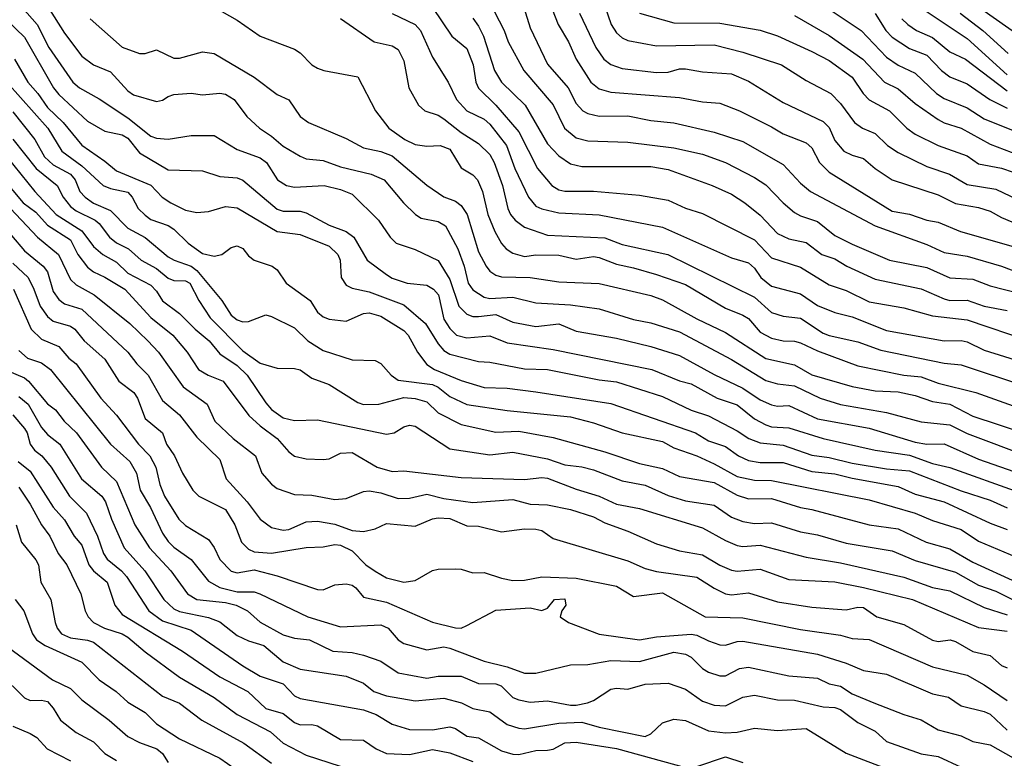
# Model space of a CAD drawing. Header units: metres. Extents: x -51132 to -49532, y -231222 to -229437.
# Tile 186 of 256: x -50679 to -50593, y -229682 to -229618. Entities that reach past the tile are written whole.
import ezdxf

# ---------------------------------------------------------------- set-up
doc = ezdxf.new("R2010")
doc.units = ezdxf.units.M
doc.layers.add('CONTOUR_INDEX', color=1, linetype='Continuous')
doc.layers.add('CONTOUR_INTER', color=3, linetype='Continuous')

msp = doc.modelspace()

# ---------------------------------------------------------------- linework, layer by layer
at = {"layer": 'CONTOUR_INDEX'}
for points, elevation in [([(-50662.08, -229616.753), (-50660.08, -229617.876), (-50658.08, -229619.271), (-50655.08, -229620.384), (-50654.58, -229620.702), (-50653.586, -229621.759), (-50653.08, -229622.058), (-50652.539, -229622.259), (-50649.58, -229622.809), (-50648.033, -229625.759), (-50646.866, -229627.259), (-50645.493, -229628.259), (-50644.58, -229628.688), (-50643.58, -229628.834), (-50642.402, -229628.759), (-50641.58, -229629.088), (-50640.58, -229630.702), (-50639.58, -229631.322), (-50639.161, -229631.759), (-50638.728, -229632.759), (-50638.27, -229634.759), (-50637.667, -229636.259), (-50637.08, -229637.287), (-50636.678, -229637.759), (-50636.08, -229638.144), (-50635.08, -229638.412), (-50634.08, -229638.289), (-50632.08, -229638.312), (-50630.58, -229638.662), (-50629.08, -229638.437), (-50628.58, -229638.514), (-50627.08, -229639.104), (-50625.58, -229639.408), (-50623.58, -229640.006), (-50621.08, -229640.871), (-50617.58, -229642.928), (-50616.08, -229643.523), (-50615.58, -229643.826), (-50614.58, -229645.018), (-50613.58, -229645.526), (-50612.58, -229645.776), (-50611.58, -229645.78), (-50611.08, -229645.931), (-50609.58, -229646.634), (-50606.08, -229647.949), (-50602.08, -229648.756), (-50600.58, -229648.905), (-50599.08, -229649.434), (-50595.812, -229650.259), (-50592.58, -229651.412)], 35), ([(-50638.16, -229616.259), (-50636.846, -229618.759), (-50636.491, -229619.759), (-50635.141, -229622.259), (-50632.58, -229625.226), (-50631.585, -229627.259), (-50630.58, -229628.094), (-50629.58, -229628.353), (-50626.08, -229628.496), (-50622.08, -229628.978), (-50619.58, -229629.535), (-50617.58, -229630.243), (-50615.08, -229631.542), (-50614.08, -229632.204), (-50612.58, -229633.769), (-50611.58, -229634.597), (-50611.08, -229634.89), (-50609.58, -229635.387), (-50608.08, -229636.588), (-50606.58, -229637.352), (-50603.311, -229638.759), (-50600.08, -229639.389), (-50598.08, -229640.294), (-50596.08, -229640.399), (-50594.58, -229640.974), (-50592.08, -229641.617)], 30), ([(-50600.58, -229616.809), (-50596.58, -229619.469), (-50593.08, -229622.62)], 20), ([(-50625.08, -229617.274), (-50622.08, -229618.09), (-50618.08, -229618.121), (-50614.58, -229618.731), (-50613.08, -229619.226), (-50610.08, -229620.606), (-50608.58, -229621.377), (-50606.58, -229622.829), (-50605.608, -229624.259), (-50605.08, -229624.808), (-50603.325, -229625.759), (-50601.803, -229627.259), (-50601.08, -229627.792), (-50599.08, -229628.783), (-50596.58, -229629.683), (-50595.58, -229630.359), (-50593.58, -229630.734), (-50592.58, -229631.092)], 25), ([(-50679.453, -229621.259), (-50678.282, -229623.259), (-50677.401, -229624.259), (-50676.58, -229625.479), (-50675.213, -229626.759), (-50673.58, -229628.734), (-50671.58, -229630.124), (-50670.58, -229630.986), (-50667.58, -229632.22), (-50666.605, -229633.259), (-50665.846, -229633.759), (-50664.58, -229634.394), (-50663.58, -229634.594), (-50662.58, -229634.526), (-50661.08, -229634.089), (-50660.08, -229634.198), (-50656.59, -229636.259), (-50654.58, -229636.504), (-50652.08, -229637.539), (-50651.32, -229638.259), (-50651.123, -229638.759), (-50651.034, -229640.259), (-50650.58, -229640.911), (-50650.08, -229641.188), (-50648.58, -229641.506), (-50645.58, -229642.631), (-50643.68, -229644.259), (-50642.58, -229646.019), (-50642.08, -229646.588), (-50641.58, -229646.921), (-50639.08, -229647.569), (-50638.08, -229647.61), (-50635.08, -229648.183), (-50633.08, -229648.263), (-50628.58, -229649.152), (-50627.08, -229649.316), (-50623.08, -229650.598), (-50620.58, -229651.784), (-50619.08, -229652.283), (-50616.58, -229653.578), (-50615.569, -229654.259), (-50614.58, -229654.64), (-50612.58, -229654.84), (-50610.08, -229655.703), (-50608.58, -229655.905), (-50606.58, -229656.388), (-50603.58, -229656.888), (-50601.58, -229657.06), (-50597.08, -229658.804), (-50594.58, -229659.626), (-50593.08, -229660.29)], 40), ([(-50683.08, -229628.564), (-50678.687, -229633.759), (-50677.58, -229634.573), (-50676.58, -229635.705), (-50674.58, -229636.991), (-50673.926, -229638.259), (-50673.08, -229639.351), (-50672.58, -229639.765), (-50671.58, -229640.217), (-50669.837, -229641.259), (-50667.58, -229643.722), (-50665.673, -229645.259), (-50664.415, -229646.759), (-50663.431, -229648.259), (-50662.609, -229648.759), (-50661.301, -229649.259), (-50659.054, -229652.259), (-50658.08, -229653.15), (-50656.58, -229654.244), (-50655.58, -229655.424), (-50655.08, -229655.792), (-50654.08, -229656.017), (-50652.58, -229656.094), (-50652.08, -229656.022), (-50651.08, -229655.522), (-50650.08, -229655.469), (-50647.904, -229656.759), (-50646.58, -229657.135), (-50645.58, -229657.058), (-50640.58, -229657.641), (-50635.08, -229657.836), (-50633.58, -229657.642), (-50633.08, -229657.699), (-50630.58, -229658.672), (-50628.58, -229659.279), (-50627.08, -229659.969), (-50625.08, -229660.347), (-50619.58, -229662.014), (-50617.58, -229663.129), (-50616.58, -229663.55), (-50616.08, -229663.652), (-50614.58, -229663.527), (-50610.58, -229664.575), (-50607.58, -229665.071), (-50602.08, -229666.323), (-50599.58, -229667.205), (-50598.08, -229667.492), (-50595.08, -229668.95), (-50593.08, -229669.595)], 45), ([(-50679.08, -229646.604), (-50678.318, -229647.259), (-50677.08, -229647.662), (-50676.316, -229648.259), (-50671.097, -229654.759), (-50669.414, -229656.259), (-50668.834, -229657.259), (-50668.52, -229658.759), (-50667.602, -229660.259), (-50666.58, -229662.494), (-50666.08, -229663.223), (-50665.58, -229663.721), (-50664.08, -229664.777), (-50662.58, -229666.666), (-50661.58, -229667.215), (-50660.08, -229667.583), (-50658.58, -229667.604), (-50658.1, -229667.759), (-50653.939, -229669.759), (-50651.08, -229670.629), (-50647.58, -229670.465), (-50646.937, -229670.759), (-50646.08, -229671.779), (-50645.58, -229672.091), (-50643.58, -229672.644), (-50642.08, -229672.385), (-50641.58, -229672.505), (-50638.58, -229673.618), (-50636.58, -229674.112), (-50635.08, -229674.669), (-50634.08, -229674.658), (-50631.08, -229673.956), (-50629.58, -229673.906), (-50627.58, -229673.56), (-50625.08, -229673.638), (-50622.08, -229672.846), (-50621.08, -229673.003), (-50620.58, -229673.279), (-50619.58, -229674.256), (-50619.08, -229674.575), (-50618.08, -229674.898), (-50617.58, -229674.898), (-50616.379, -229674.259), (-50615.58, -229674.139), (-50612.08, -229674.894), (-50609.58, -229675.109), (-50608.58, -229675.605), (-50607.58, -229675.809), (-50606.58, -229676.451), (-50604.685, -229677.259), (-50602.08, -229678.273), (-50600.58, -229678.72), (-50599.08, -229679.609), (-50597.08, -229680.115), (-50596.08, -229680.621), (-50594.58, -229680.898), (-50592.58, -229682.024)], 50), ([(-50679.08, -229658.482), (-50678.08, -229659.976), (-50677.096, -229661.759), (-50676.359, -229662.759), (-50675.632, -229664.259), (-50674.894, -229665.259), (-50673.683, -229667.759), (-50673.302, -229669.259), (-50673.039, -229669.759), (-50672.569, -229670.259), (-50671.609, -229670.759), (-50670.08, -229671.253), (-50669.58, -229671.543), (-50668.08, -229672.824), (-50665.08, -229675.014), (-50662.08, -229676.794), (-50660.067, -229678.259), (-50657.16, -229679.759), (-50656.069, -229680.759), (-50654.08, -229681.797), (-50648.08, -229683.74)], 55), ([(-50679.58, -229679.288), (-50678.08, -229679.905), (-50677.51, -229680.259), (-50676.608, -229681.259), (-50674.58, -229682.302)], 60)]:
    msp.add_lwpolyline(points, dxfattribs=dict(at, elevation=elevation))
at = {"layer": 'CONTOUR_INTER'}
for points, elevation in [([(-50628.736, -229614.759), (-50627.542, -229618.259), (-50627.08, -229618.958), (-50626.58, -229619.394), (-50626.08, -229619.631), (-50623.58, -229620.106), (-50618.58, -229620.024), (-50616.08, -229620.666), (-50612.732, -229621.759), (-50610.58, -229623.127), (-50608.434, -229624.259), (-50607.58, -229625.126), (-50606.382, -229626.759), (-50605.677, -229627.259), (-50604.58, -229627.737), (-50603.496, -229628.759), (-50602.58, -229629.376), (-50600.08, -229630.606), (-50598.091, -229631.259), (-50596.58, -229632.166), (-50594.08, -229632.572), (-50591.58, -229633.763)], 26), ([(-50677.08, -229615.799), (-50675.08, -229619.011), (-50673.58, -229621.013), (-50672.564, -229621.759), (-50671.08, -229622.353), (-50669.58, -229624.007), (-50669.08, -229624.367), (-50667.08, -229624.942), (-50666.58, -229624.833), (-50666.08, -229624.497), (-50665.58, -229624.339), (-50664.08, -229624.232), (-50663.08, -229624.353), (-50661.58, -229624.229), (-50661.08, -229624.319), (-50660.327, -229624.759), (-50659.224, -229626.259), (-50658.122, -229627.259), (-50657.08, -229627.953), (-50656.08, -229628.831), (-50654.58, -229629.689), (-50654.08, -229629.924), (-50652.58, -229630.075), (-50651.08, -229630.613), (-50648.421, -229631.259), (-50647.272, -229631.759), (-50645.592, -229633.759), (-50644.55, -229634.759), (-50644.08, -229635.095), (-50642.58, -229635.368), (-50641.94, -229635.759), (-50640.869, -229637.759), (-50640.314, -229639.259), (-50639.964, -229640.759), (-50639.58, -229641.328), (-50638.58, -229641.968), (-50638.08, -229642.074), (-50636.08, -229641.965), (-50634.08, -229642.47), (-50631.08, -229642.642), (-50628.58, -229642.974), (-50625.58, -229643.913), (-50624.08, -229644.188), (-50621.58, -229644.977), (-50617.08, -229647.385), (-50614.08, -229649.215), (-50613.08, -229649.488), (-50611.58, -229649.667), (-50609.359, -229650.759), (-50607.58, -229651.305), (-50603.58, -229651.995), (-50600.58, -229652.793), (-50598.08, -229653.076), (-50596.58, -229653.809), (-50591.08, -229655.874)], 37), ([(-50678.762, -229616.759), (-50677.476, -229618.259), (-50676.46, -229620.259), (-50674.368, -229623.259), (-50673.793, -229623.759), (-50672.08, -229624.713), (-50669.58, -229626.377), (-50667.58, -229627.962), (-50667.08, -229628.147), (-50666.08, -229628.232), (-50664.08, -229627.891), (-50662.08, -229627.903), (-50660.08, -229629.123), (-50658.08, -229629.852), (-50657.528, -229630.259), (-50656.555, -229631.759), (-50655.772, -229632.259), (-50655.08, -229632.403), (-50652.49, -229632.259), (-50651.08, -229632.59), (-50650.08, -229633.014), (-50647.791, -229635.259), (-50646.751, -229636.759), (-50646.249, -229637.259), (-50644.58, -229637.814), (-50642.58, -229638.768), (-50641.58, -229640.425), (-50640.785, -229642.759), (-50640.08, -229643.451), (-50639.58, -229643.647), (-50639.08, -229643.648), (-50637.58, -229643.458), (-50636.08, -229644.125), (-50634.08, -229644.52), (-50632.08, -229644.295), (-50630.58, -229644.908), (-50627.08, -229645.531), (-50624.08, -229646.248), (-50621.58, -229647.037), (-50618.58, -229648.695), (-50616.08, -229649.885), (-50614.58, -229650.895), (-50613.58, -229651.339), (-50613.08, -229651.44), (-50612.08, -229651.396), (-50609.58, -229652.54), (-50605.08, -229653.371), (-50601.08, -229654.577), (-50600.08, -229654.749), (-50598.58, -229654.707), (-50595.58, -229656.068), (-50590.58, -229657.792)], 38), ([(-50643.093, -229616.759), (-50641.397, -229619.259), (-50640.08, -229620.331), (-50639.556, -229621.759), (-50639.298, -229623.259), (-50639.08, -229623.775), (-50637.58, -229625.254), (-50635.58, -229627.577), (-50633.951, -229630.759), (-50632.696, -229632.259), (-50632.08, -229632.642), (-50631.58, -229632.756), (-50629.08, -229632.748), (-50625.08, -229633.093), (-50622.58, -229633.52), (-50621.08, -229634.235), (-50619.58, -229634.674), (-50615.08, -229636.97), (-50613.58, -229638.537), (-50611.08, -229639.361), (-50608.58, -229640.889), (-50607.08, -229641.397), (-50605.08, -229642.37), (-50602.08, -229642.903), (-50599.58, -229643.574), (-50596.58, -229643.925), (-50591.08, -229645.777)], 32), ([(-50635.124, -229616.759), (-50634.58, -229618.542), (-50633.08, -229621.696), (-50631.266, -229623.759), (-50630.58, -229625.125), (-50629.995, -229625.759), (-50629.58, -229625.983), (-50628.58, -229626.226), (-50626.08, -229626.186), (-50624.08, -229626.592), (-50622.08, -229626.789), (-50618.58, -229627.609), (-50616.08, -229628.427), (-50612.58, -229630.412), (-50611.08, -229632.041), (-50610.186, -229632.759), (-50604.58, -229635.766), (-50600.08, -229637.388), (-50598.58, -229638.084), (-50596.58, -229638.393), (-50593.58, -229639.256), (-50590.58, -229640.404)], 29), ([(-50632.939, -229616.259), (-50632.151, -229618.259), (-50631.239, -229619.759), (-50630.594, -229621.259), (-50629.31, -229623.259), (-50628.58, -229623.851), (-50627.58, -229624.141), (-50621.58, -229624.607), (-50619.58, -229624.982), (-50618.08, -229625.086), (-50616.386, -229625.759), (-50613.58, -229627.134), (-50612.58, -229627.761), (-50610.58, -229628.527), (-50610.08, -229628.963), (-50609.408, -229630.259), (-50608.58, -229631.099), (-50603.08, -229634.469), (-50601.58, -229634.752), (-50600.08, -229635.256), (-50599.08, -229635.449), (-50597.158, -229636.259), (-50592.58, -229637.566)], 28), ([(-50651.08, -229617.725), (-50648.149, -229619.759), (-50646.58, -229620.1), (-50646.08, -229620.435), (-50645.58, -229621.399), (-50645.125, -229623.759), (-50644.292, -229625.259), (-50643.74, -229625.759), (-50642.58, -229626.143), (-50642.08, -229626.449), (-50640.58, -229627.638), (-50639.08, -229628.589), (-50638.08, -229629.568), (-50637.71, -229630.259), (-50636.98, -229632.259), (-50636.536, -229634.259), (-50636.302, -229634.759), (-50635.878, -229635.259), (-50635.08, -229635.879), (-50633.08, -229636.569), (-50628.08, -229636.807), (-50626.58, -229637.382), (-50622.62, -229638.259), (-50615.08, -229641.968), (-50613.58, -229643.299), (-50612.58, -229643.607), (-50611.08, -229643.791), (-50609.08, -229645.098), (-50608.58, -229645.294), (-50606.08, -229645.845), (-50604.08, -229646.583), (-50598.58, -229647.693), (-50597.08, -229647.839), (-50591.58, -229649.687)], 34), ([(-50646.58, -229617.295), (-50644.58, -229618.237), (-50644.124, -229618.759), (-50643.08, -229621.08), (-50641.71, -229623.259), (-50640.992, -229624.759), (-50640.08, -229625.763), (-50638.58, -229626.477), (-50638.08, -229626.927), (-50636.654, -229628.759), (-50635.915, -229630.759), (-50634.733, -229633.259), (-50634.08, -229634.036), (-50633.58, -229634.293), (-50632.08, -229634.642), (-50628.58, -229634.8), (-50623.08, -229635.875), (-50617.08, -229638.539), (-50615.58, -229638.966), (-50615.08, -229639.445), (-50614.526, -229640.259), (-50613.58, -229641.002), (-50611.08, -229641.682), (-50609.58, -229642.684), (-50608.08, -229643.285), (-50606.58, -229643.674), (-50603.58, -229644.864), (-50598.58, -229645.751), (-50597.08, -229645.744), (-50596.58, -229645.856), (-50595.08, -229646.563), (-50591.08, -229647.822)], 33), ([(-50639.58, -229617.688), (-50639.08, -229618.387), (-50638.642, -229619.259), (-50637.696, -229622.259), (-50637.075, -229623.259), (-50635.013, -229625.259), (-50633.08, -229628.613), (-50632.08, -229629.664), (-50631.08, -229630.354), (-50630.08, -229630.6), (-50624.08, -229630.602), (-50622.58, -229630.853), (-50618.762, -229632.259), (-50617.08, -229633.018), (-50615.899, -229633.759), (-50614.58, -229634.829), (-50613.08, -229636.417), (-50612.08, -229636.879), (-50610.58, -229637.214), (-50609.2, -229638.259), (-50608.08, -229638.637), (-50607.04, -229639.259), (-50604.58, -229640.398), (-50600.58, -229641.246), (-50598.58, -229642.123), (-50598.08, -229642.24), (-50596.58, -229642.226), (-50595.08, -229642.742), (-50593.08, -229643.129)], 31), ([(-50630.294, -229617.259), (-50628.869, -229620.259), (-50628.165, -229621.259), (-50627.58, -229621.738), (-50626.58, -229622.082), (-50623.58, -229622.436), (-50622.58, -229622.39), (-50621.58, -229622.098), (-50621.08, -229622.103), (-50619.58, -229622.361), (-50617.08, -229622.542), (-50615.58, -229623.179), (-50612.58, -229625.034), (-50609.08, -229626.697), (-50608.58, -229627.211), (-50608.08, -229628.338), (-50607.288, -229629.259), (-50606.58, -229629.615), (-50605.58, -229629.894), (-50604.58, -229630.781), (-50603.08, -229631.754), (-50599.08, -229633.075), (-50597.58, -229633.815), (-50595.58, -229634.168), (-50594.58, -229634.491), (-50593.58, -229635.03), (-50589.58, -229636.713)], 27), ([(-50611.58, -229617.479), (-50608.58, -229619.191), (-50605.652, -229621.259), (-50603.748, -229623.259), (-50602.58, -229623.829), (-50601.08, -229625.11), (-50599.08, -229626.523), (-50598.58, -229626.797), (-50597.08, -229627.259), (-50594.58, -229628.664), (-50589.08, -229630.755)], 24), ([(-50608.58, -229616.928), (-50605.797, -229618.759), (-50603.58, -229621.075), (-50602.58, -229621.782), (-50601.08, -229622.477), (-50599.226, -229624.259), (-50598.58, -229624.674), (-50596.58, -229625.503), (-50595.08, -229626.455), (-50592.58, -229627.456)], 23), ([(-50604.58, -229617.304), (-50603.637, -229618.759), (-50603.08, -229619.34), (-50601.58, -229620.33), (-50600.08, -229620.918), (-50598.795, -229622.259), (-50598.08, -229622.795), (-50596.58, -229623.405), (-50594.583, -229624.759), (-50593.08, -229625.523)], 22), ([(-50597.185, -229617.259), (-50595.215, -229618.759), (-50593.013, -229620.759)], 19), ([(-50595.08, -229617.064), (-50591.08, -229619.88)], 18), ([(-50680.08, -229617.902), (-50678.58, -229619.339), (-50676.038, -229623.759), (-50675.58, -229624.343), (-50673.08, -229626.647), (-50671.58, -229627.519), (-50670.08, -229627.847), (-50669.58, -229628.122), (-50668.58, -229629.407), (-50666.08, -229630.887), (-50663.08, -229630.974), (-50661.58, -229631.48), (-50660.08, -229631.598), (-50659.58, -229631.777), (-50656.58, -229634.305), (-50656.08, -229634.472), (-50654.58, -229634.489), (-50654.08, -229634.642), (-50652.08, -229635.703), (-50650.58, -229636.263), (-50649.937, -229636.759), (-50648.767, -229638.759), (-50647.08, -229639.996), (-50646.58, -229640.304), (-50645.27, -229640.759), (-50643.58, -229640.934), (-50642.989, -229641.259), (-50642.569, -229641.759), (-50642.08, -229643.88), (-50641.58, -229644.702), (-50640.999, -229645.259), (-50640.08, -229645.487), (-50638.08, -229645.341), (-50636.58, -229645.945), (-50632.58, -229646.512), (-50623.995, -229648.259), (-50621.58, -229649.233), (-50620.58, -229649.507), (-50618.307, -229650.759), (-50616.58, -229651.342), (-50615.08, -229652.548), (-50614.08, -229653.068), (-50613.58, -229653.231), (-50612.08, -229653.336), (-50609.08, -229654.254), (-50604.58, -229655.262), (-50601.58, -229655.71), (-50599.58, -229656.435), (-50598.08, -229656.781), (-50592.08, -229658.926)], 39), ([(-50672.859, -229617.759), (-50670.08, -229620.205), (-50668.58, -229620.757), (-50668.08, -229620.784), (-50667.08, -229620.463), (-50665.58, -229621.169), (-50665.08, -229621.183), (-50663.08, -229620.63), (-50662.08, -229620.772), (-50658.58, -229622.816), (-50656.58, -229624.331), (-50655.58, -229624.79), (-50654.583, -229626.259), (-50653.881, -229626.759), (-50650.58, -229628.164), (-50649.08, -229628.986), (-50647.58, -229629.29), (-50646.58, -229629.663), (-50643.58, -229632.234), (-50642.08, -229633.239), (-50641.08, -229633.608), (-50640.58, -229633.987), (-50640.071, -229634.759), (-50639.08, -229638.031), (-50638.425, -229639.259), (-50638.08, -229639.692), (-50637.58, -229640.047), (-50637.08, -229640.181), (-50634.58, -229640.258), (-50632.08, -229640.639), (-50628.58, -229640.783), (-50624.08, -229641.807), (-50623.08, -229642.185), (-50620.08, -229643.851), (-50617.58, -229645.027), (-50614.08, -229647.301), (-50611.58, -229647.841), (-50610.08, -229648.713), (-50606.58, -229649.74), (-50604.58, -229650.104), (-50602.58, -229650.2), (-50601.08, -229650.515), (-50599.58, -229651.037), (-50598.08, -229651.263), (-50596.08, -229652.312), (-50591.58, -229653.801)], 36), ([(-50602.242, -229617.759), (-50601.723, -229618.259), (-50600.969, -229618.759), (-50599.58, -229619.38), (-50598.08, -229620.615), (-50596.706, -229621.259), (-50593.08, -229624.007)], 21), ([(-50680.116, -229623.259), (-50676.546, -229627.259), (-50675.321, -229629.259), (-50673.58, -229630.531), (-50671.734, -229632.259), (-50671.08, -229632.52), (-50669.58, -229632.842), (-50669.198, -229633.259), (-50668.679, -229634.259), (-50668.08, -229634.842), (-50667.58, -229635.208), (-50666.08, -229635.736), (-50665.58, -229636.055), (-50664.333, -229637.259), (-50663.08, -229638.169), (-50662.08, -229638.4), (-50661.407, -229638.259), (-50660.58, -229637.652), (-50660.08, -229637.509), (-50659.58, -229637.733), (-50659.08, -229638.373), (-50658.58, -229638.756), (-50657.035, -229639.259), (-50656.58, -229639.6), (-50655.812, -229640.759), (-50653.716, -229642.259), (-50653.074, -229643.259), (-50652.58, -229643.667), (-50652.08, -229643.874), (-50650.58, -229644.058), (-50649.08, -229643.387), (-50648.58, -229643.317), (-50647.58, -229643.607), (-50645.58, -229644.861), (-50645.208, -229645.259), (-50644.38, -229646.759), (-50643.58, -229647.814), (-50642.917, -229648.259), (-50640.58, -229649.203), (-50638.58, -229649.808), (-50636.58, -229649.889), (-50634.08, -229650.198), (-50627.58, -229651.198), (-50620.197, -229653.759), (-50619.08, -229654.453), (-50617.58, -229654.956), (-50616.457, -229655.759), (-50615.58, -229656.163), (-50614.58, -229656.331), (-50612.58, -229656.351), (-50610.08, -229657.129), (-50608.08, -229657.322), (-50606.58, -229657.715), (-50602.58, -229658.433), (-50601.08, -229659.091), (-50598.58, -229659.763), (-50594.58, -229661.617), (-50593.08, -229662.166)], 41), ([(-50679.58, -229625.845), (-50677.671, -229628.259), (-50676.831, -229629.759), (-50676.08, -229630.445), (-50674.571, -229631.259), (-50674.179, -229631.759), (-50673.755, -229632.759), (-50673.281, -229633.259), (-50672.58, -229633.787), (-50671.08, -229634.435), (-50669.58, -229635.948), (-50668.08, -229636.766), (-50666.08, -229638.458), (-50665.555, -229638.759), (-50664.08, -229639.262), (-50663.58, -229639.642), (-50661.414, -229642.259), (-50660.58, -229643.524), (-50660.08, -229643.945), (-50659.58, -229644.111), (-50659.08, -229644.079), (-50657.58, -229643.499), (-50657.08, -229643.649), (-50655.08, -229644.642), (-50653.93, -229645.759), (-50652.58, -229646.601), (-50650.08, -229647.4), (-50648.08, -229647.47), (-50647.58, -229647.746), (-50646.677, -229648.759), (-50646.08, -229649.187), (-50643.08, -229649.562), (-50642.58, -229649.782), (-50641.58, -229650.604), (-50640.08, -229651.286), (-50636.58, -229651.817), (-50631.08, -229652.377), (-50629.08, -229652.88), (-50626.58, -229653.774), (-50623.08, -229654.527), (-50622.08, -229655.08), (-50620.08, -229655.767), (-50618.58, -229656.454), (-50616.58, -229657.571), (-50615.08, -229657.875), (-50613.58, -229657.912), (-50605.08, -229659.577), (-50601.08, -229660.746), (-50599.58, -229661.399), (-50597.08, -229662.157), (-50595.58, -229663.187), (-50590.08, -229665.499)], 42), ([(-50681.353, -229628.259), (-50677.686, -229632.759), (-50675.805, -229634.759), (-50673.58, -229636.193), (-50672.58, -229637.544), (-50671.758, -229638.259), (-50670.58, -229638.908), (-50669.58, -229639.862), (-50667.58, -229640.919), (-50667.08, -229641.451), (-50666.58, -229642.283), (-50665.08, -229643.383), (-50663.725, -229644.759), (-50662.499, -229645.759), (-50661.58, -229646.884), (-50660.08, -229647.917), (-50659.191, -229648.759), (-50657.58, -229651.161), (-50657.08, -229651.746), (-50656.08, -229652.448), (-50655.08, -229652.682), (-50653.08, -229652.619), (-50647.08, -229653.873), (-50646.415, -229653.759), (-50645.58, -229653.249), (-50645.08, -229653.111), (-50644.58, -229653.186), (-50641.58, -229655.155), (-50638.08, -229655.68), (-50636.08, -229655.458), (-50633.08, -229656.013), (-50631.58, -229656.535), (-50630.08, -229656.726), (-50629.08, -229656.992), (-50626.58, -229657.943), (-50624.58, -229658.328), (-50622.58, -229659.227), (-50621.08, -229659.676), (-50618.58, -229660.068), (-50617.08, -229661.088), (-50616.08, -229661.485), (-50615.08, -229661.641), (-50613.58, -229661.59), (-50611.08, -229662.385), (-50609.58, -229662.633), (-50607.08, -229663.353), (-50603.08, -229664.014), (-50601.08, -229664.87), (-50597.58, -229665.873), (-50595.58, -229666.999), (-50594.08, -229667.535), (-50592.58, -229668.283)], 44), ([(-50679.58, -229628.208), (-50677.551, -229630.759), (-50675.721, -229632.259), (-50675.219, -229633.259), (-50674.58, -229634.083), (-50674.08, -229634.468), (-50672.439, -229635.259), (-50672.08, -229635.554), (-50671.169, -229636.759), (-50670.58, -229637.245), (-50669.512, -229637.759), (-50668.42, -229638.759), (-50667.08, -229639.462), (-50666.08, -229640.325), (-50665.58, -229640.504), (-50664.58, -229640.529), (-50664.185, -229640.759), (-50663.414, -229642.259), (-50662.427, -229643.759), (-50659.58, -229646.617), (-50658.08, -229647.693), (-50656.58, -229648.139), (-50655.08, -229648.165), (-50654.58, -229648.288), (-50653.58, -229649.002), (-50652.08, -229649.555), (-50649.58, -229651.134), (-50649.08, -229651.298), (-50647.752, -229651.259), (-50645.58, -229650.689), (-50644.58, -229650.776), (-50643.58, -229651.079), (-50642.58, -229652.031), (-50640.58, -229653.041), (-50637.58, -229653.701), (-50635.58, -229653.632), (-50632.58, -229654.177), (-50628.08, -229655.407), (-50625.08, -229656.434), (-50623.08, -229656.857), (-50621.58, -229657.563), (-50618.58, -229658.078), (-50616.58, -229659.195), (-50615.58, -229659.515), (-50613.58, -229659.471), (-50611.08, -229660.259), (-50610.08, -229660.424), (-50605.08, -229661.769), (-50602.58, -229662.124), (-50600.126, -229663.259), (-50598.08, -229663.84), (-50596.08, -229665.009), (-50592.29, -229666.759)], 43), ([(-50680.24, -229633.759), (-50677.454, -229636.759), (-50675.624, -229638.259), (-50674.58, -229640.436), (-50674.08, -229640.904), (-50672.502, -229641.759), (-50669.416, -229644.259), (-50667.836, -229645.759), (-50666.906, -229646.759), (-50664.779, -229649.759), (-50662.669, -229651.259), (-50662.024, -229652.759), (-50660.409, -229654.259), (-50658.487, -229655.759), (-50657.92, -229657.259), (-50657.08, -229658.223), (-50656.58, -229658.602), (-50655.08, -229659.141), (-50653.58, -229659.172), (-50651.58, -229659.567), (-50650.58, -229659.481), (-50649.08, -229658.856), (-50648.58, -229658.819), (-50647.58, -229658.995), (-50646.08, -229659.486), (-50645.08, -229659.445), (-50643.58, -229659.112), (-50642.08, -229659.479), (-50639.58, -229659.819), (-50636.08, -229659.558), (-50634.58, -229659.961), (-50633.08, -229660.019), (-50631.08, -229660.436), (-50629.08, -229661.062), (-50628.08, -229661.601), (-50626.08, -229662.321), (-50623.58, -229663.431), (-50621.58, -229664.041), (-50619.58, -229664.372), (-50618.08, -229665.286), (-50617.08, -229665.722), (-50616.58, -229665.807), (-50614.58, -229665.628), (-50612.08, -229666.506), (-50608.08, -229666.728), (-50605.58, -229667.216), (-50601.315, -229668.259), (-50595.58, -229670.698), (-50593.08, -229671.008)], 46), ([(-50680.854, -229635.259), (-50678.58, -229637.922), (-50676.946, -229639.259), (-50676.58, -229639.772), (-50676.08, -229641.473), (-50675.58, -229642.174), (-50675.08, -229642.538), (-50673.58, -229643.007), (-50669.58, -229646.749), (-50668.802, -229647.759), (-50667.818, -229648.759), (-50666.58, -229650.96), (-50665.08, -229652.21), (-50663.58, -229654.131), (-50661.58, -229656.078), (-50661.016, -229657.759), (-50659.201, -229659.759), (-50658.08, -229661.281), (-50657.08, -229662.011), (-50656.08, -229662.227), (-50655.58, -229662.157), (-50654.08, -229661.514), (-50653.08, -229661.44), (-50651.58, -229661.701), (-50650.08, -229662.259), (-50649.08, -229662.339), (-50648.08, -229662.108), (-50647.08, -229661.635), (-50644.58, -229661.884), (-50643.08, -229661.24), (-50642.58, -229661.149), (-50641.58, -229661.209), (-50640.08, -229661.852), (-50639.08, -229661.882), (-50637.08, -229662.382), (-50635.08, -229662.11), (-50634.08, -229662.148), (-50633.58, -229662.266), (-50632.58, -229662.961), (-50626.08, -229664.899), (-50624.58, -229665.555), (-50623.58, -229665.818), (-50620.08, -229666.318), (-50618.58, -229667.288), (-50617.58, -229667.775), (-50617.08, -229667.85), (-50615.58, -229667.677), (-50613.08, -229668.458), (-50610.08, -229668.93), (-50607.08, -229669.155), (-50606.08, -229668.933), (-50605.58, -229668.95), (-50604.414, -229669.759), (-50602.08, -229670.42), (-50599.58, -229671.801), (-50599.08, -229671.907), (-50598.049, -229671.759), (-50597.58, -229671.904), (-50596.08, -229672.779), (-50594.58, -229673.132), (-50593.58, -229673.988), (-50593.08, -229674.214)], 47), ([(-50679.58, -229638.998), (-50678.256, -229640.259), (-50677.749, -229641.259), (-50677.213, -229642.759), (-50676.58, -229643.641), (-50676.08, -229644.037), (-50674.58, -229644.478), (-50674.201, -229644.759), (-50673.385, -229645.759), (-50671.58, -229647.356), (-50670.357, -229649.259), (-50669.058, -229650.259), (-50668.744, -229650.759), (-50668.08, -229652.517), (-50666.565, -229653.759), (-50666.219, -229654.759), (-50665.535, -229655.759), (-50664.829, -229657.259), (-50663.915, -229658.759), (-50663.42, -229659.259), (-50661.08, -229660.429), (-50660.262, -229661.759), (-50659.681, -229663.259), (-50659.08, -229663.878), (-50658.58, -229664.12), (-50657.08, -229664.227), (-50654.08, -229663.749), (-50652.58, -229663.684), (-50651.58, -229663.48), (-50651.08, -229663.527), (-50650.08, -229664.015), (-50648.885, -229665.259), (-50648.08, -229665.794), (-50647.08, -229666.364), (-50645.58, -229666.762), (-50644.58, -229666.614), (-50643.08, -229665.729), (-50642.58, -229665.607), (-50641.08, -229665.587), (-50640.58, -229665.613), (-50639.58, -229665.931), (-50638.58, -229665.905), (-50637.08, -229666.411), (-50636.08, -229666.608), (-50635.08, -229666.567), (-50633.58, -229666.292), (-50630.58, -229666.399), (-50627.08, -229667.107), (-50625.58, -229667.986), (-50623.08, -229667.684), (-50619.356, -229669.759), (-50616.08, -229669.84), (-50611.08, -229670.874), (-50607.58, -229671.349), (-50606.58, -229671.64), (-50605.08, -229671.745), (-50599.58, -229674.104), (-50596.58, -229674.838), (-50595.08, -229675.686), (-50593.08, -229677.053)], 48), ([(-50679.544, -229641.259), (-50677.997, -229644.759), (-50677.08, -229645.608), (-50675.58, -229646.258), (-50674.717, -229647.259), (-50674.08, -229647.765), (-50671.921, -229650.759), (-50670.58, -229652.238), (-50668.657, -229654.759), (-50667.68, -229655.759), (-50667.146, -229656.759), (-50666.803, -229658.259), (-50666.402, -229659.259), (-50665.157, -229661.259), (-50664.58, -229661.829), (-50662.58, -229663.039), (-50662.08, -229663.731), (-50661.58, -229664.782), (-50660.58, -229665.794), (-50660.08, -229665.947), (-50658.58, -229665.671), (-50656.58, -229666.201), (-50653.08, -229667.384), (-50652.58, -229667.423), (-50651.58, -229666.972), (-50650.58, -229666.889), (-50650.08, -229667.024), (-50649.757, -229667.259), (-50649.08, -229668.06), (-50647.08, -229668.483), (-50643.08, -229670.225), (-50641.08, -229670.736), (-50640.58, -229670.743), (-50640.08, -229670.527), (-50637.58, -229669.187), (-50634.58, -229668.999), (-50633.58, -229669.227), (-50633.08, -229669.013), (-50632.476, -229668.259), (-50631.58, -229668.207), (-50631.494, -229668.759), (-50631.833, -229669.259), (-50631.962, -229669.759), (-50631.257, -229670.259), (-50628.58, -229671.281), (-50625.08, -229671.772), (-50623.58, -229671.493), (-50620.58, -229671.262), (-50620.08, -229671.356), (-50619.08, -229671.867), (-50618.08, -229672.192), (-50617.58, -229672.237), (-50616.58, -229671.915), (-50616.08, -229671.886), (-50609.58, -229673.011), (-50607.08, -229673.785), (-50605.58, -229674.446), (-50603.58, -229674.746), (-50599.58, -229676.478), (-50598.19, -229676.759), (-50597.08, -229677.503), (-50595.08, -229678.007), (-50594.58, -229678.23), (-50593.08, -229679.617)], 49), ([(-50680.288, -229648.259), (-50678.58, -229648.981), (-50678.215, -229649.259), (-50676.58, -229651.24), (-50675.878, -229651.759), (-50675.124, -229652.759), (-50674.048, -229653.759), (-50671.886, -229656.759), (-50670.58, -229657.994), (-50668.963, -229661.759), (-50667.701, -229663.759), (-50665.835, -229665.759), (-50664.394, -229667.759), (-50663.58, -229668.258), (-50661.08, -229668.535), (-50660.15, -229668.759), (-50659.171, -229669.259), (-50658.08, -229670.23), (-50656.08, -229671.319), (-50655.08, -229671.631), (-50653.78, -229671.759), (-50651.764, -229672.759), (-50650.08, -229672.87), (-50649.08, -229673.097), (-50647.58, -229673.61), (-50646.08, -229674.65), (-50643.58, -229675.115), (-50642.58, -229674.928), (-50640.58, -229674.914), (-50639.08, -229675.574), (-50637.58, -229675.604), (-50637.12, -229675.759), (-50636.08, -229676.775), (-50635.58, -229676.998), (-50634.58, -229677.188), (-50633.08, -229677.082), (-50631.08, -229677.453), (-50630.58, -229677.441), (-50629.601, -229677.259), (-50629.08, -229677.032), (-50627.58, -229676.059), (-50627.08, -229675.975), (-50626.08, -229676.072), (-50624.58, -229675.638), (-50622.58, -229675.55), (-50621.08, -229676.045), (-50619.58, -229677.114), (-50618.58, -229677.438), (-50617.58, -229677.506), (-50616.08, -229676.762), (-50615.08, -229676.586), (-50613.08, -229676.973), (-50611.58, -229677.005), (-50609.08, -229677.598), (-50608.08, -229677.663), (-50607.58, -229677.823), (-50606.08, -229678.959), (-50604.58, -229679.705), (-50603.58, -229680.6), (-50600.58, -229681.686), (-50599.08, -229681.921), (-50597.08, -229682.83)], 51), ([(-50679.08, -229650.607), (-50678.25, -229651.259), (-50677.08, -229653.291), (-50676.58, -229653.898), (-50675.501, -229654.759), (-50673.603, -229657.759), (-50671.834, -229659.259), (-50671.515, -229659.759), (-50671.01, -229661.259), (-50669.9, -229663.759), (-50668.113, -229665.759), (-50666.465, -229668.259), (-50665.58, -229669.069), (-50665.08, -229669.3), (-50662.58, -229669.831), (-50661.58, -229670.213), (-50660.08, -229671.379), (-50659.08, -229671.854), (-50657.743, -229672.259), (-50656.08, -229673.695), (-50654.58, -229674.317), (-50650.58, -229674.917), (-50649.08, -229675.543), (-50648.178, -229676.259), (-50647.08, -229676.652), (-50644.58, -229677.086), (-50642.08, -229676.834), (-50640.544, -229677.259), (-50639.58, -229677.753), (-50638.08, -229678.034), (-50636.58, -229679.121), (-50635.58, -229679.454), (-50635.08, -229679.506), (-50632.08, -229679.024), (-50630.08, -229678.931), (-50628.58, -229679.367), (-50624.58, -229680.175), (-50624.08, -229679.949), (-50623.08, -229678.989), (-50622.08, -229678.666), (-50621.08, -229678.778), (-50619.08, -229679.692), (-50617.58, -229679.861), (-50616.58, -229679.806), (-50615.08, -229679.455), (-50613.08, -229679.668), (-50610.58, -229679.474), (-50607.08, -229681.616), (-50603.08, -229683.168)], 52), ([(-50679.58, -229652.208), (-50678.58, -229653.384), (-50678.349, -229653.759), (-50678.069, -229654.759), (-50677.696, -229655.259), (-50677.068, -229655.759), (-50676.249, -229656.759), (-50674.665, -229659.259), (-50673.172, -229660.759), (-50672.208, -229662.759), (-50671.697, -229664.259), (-50671.379, -229664.759), (-50670.126, -229665.759), (-50669.694, -229666.259), (-50667.763, -229669.259), (-50666.58, -229670.127), (-50664.08, -229670.922), (-50659.58, -229674.03), (-50658.08, -229674.937), (-50656.08, -229675.601), (-50655.08, -229676.647), (-50654.58, -229676.867), (-50649.08, -229677.862), (-50647.98, -229678.259), (-50646.58, -229679.097), (-50645.08, -229679.575), (-50643.08, -229679.588), (-50641.58, -229679.329), (-50641.08, -229679.48), (-50640.08, -229680.14), (-50639.08, -229680.289), (-50637.08, -229681.413), (-50636.08, -229681.709), (-50635.58, -229681.738), (-50634.08, -229681.405), (-50633.08, -229681.359), (-50632.58, -229681.264), (-50631.58, -229680.733), (-50630.58, -229680.661), (-50627.08, -229681.217), (-50621.08, -229682.885)], 53), ([(-50679.116, -229656.259), (-50678.08, -229657.091), (-50676.08, -229660.215), (-50675.08, -229661.336), (-50674.258, -229662.759), (-50673.58, -229663.526), (-50672.965, -229665.259), (-50672.58, -229665.752), (-50671.391, -229666.759), (-50670.702, -229668.759), (-50670.08, -229669.578), (-50664.841, -229672.759), (-50661.58, -229674.991), (-50659.146, -229676.259), (-50657.58, -229677.729), (-50656.08, -229678.177), (-50655.08, -229678.966), (-50654.58, -229679.168), (-50653.58, -229679.138), (-50653.08, -229679.261), (-50651.08, -229680.427), (-50649.08, -229680.485), (-50647.967, -229681.259), (-50647.08, -229681.665), (-50645.08, -229681.747), (-50643.08, -229681.318), (-50641.58, -229681.597), (-50639.58, -229682.337)], 54), ([(-50679.302, -229661.759), (-50678.824, -229663.259), (-50677.58, -229664.824), (-50677.367, -229665.259), (-50677.159, -229666.759), (-50676.294, -229668.259), (-50675.904, -229670.259), (-50675.734, -229670.759), (-50675.367, -229671.259), (-50674.58, -229671.608), (-50673.08, -229671.785), (-50672.58, -229671.979), (-50666.58, -229676.674), (-50665.08, -229677.278), (-50663.15, -229678.759), (-50659.49, -229680.759), (-50657.08, -229682.499)], 56), ([(-50679.378, -229668.259), (-50678.618, -229669.259), (-50677.878, -229671.259), (-50677.535, -229671.759), (-50676.781, -229672.259), (-50673.58, -229673.722), (-50672.08, -229675.257), (-50670.608, -229676.259), (-50669.58, -229677.197), (-50668.08, -229678.095), (-50667.08, -229679.087), (-50665.08, -229680.39), (-50661.58, -229682.047), (-50659.58, -229683.442)], 57), ([(-50680.08, -229672.355), (-50676.146, -229675.259), (-50674.58, -229676.008), (-50673.58, -229676.984), (-50671.196, -229678.759), (-50669.58, -229680.169), (-50668.58, -229680.7), (-50667.048, -229681.259), (-50666.58, -229681.655), (-50666.08, -229682.438)], 58), ([(-50680.654, -229674.759), (-50678.58, -229676.807), (-50678.08, -229677.04), (-50677.08, -229677.004), (-50676.58, -229677.132), (-50676.08, -229677.705), (-50675.443, -229678.759), (-50674.08, -229679.832), (-50672.58, -229680.637), (-50671.58, -229681.667), (-50670.58, -229682.269)], 59), ([(-50620.08, -229682.791), (-50617.58, -229681.944), (-50616.08, -229682.445)], 53)]:
    msp.add_lwpolyline(points, dxfattribs=dict(at, elevation=elevation))

doc.saveas('drawing.dxf')
